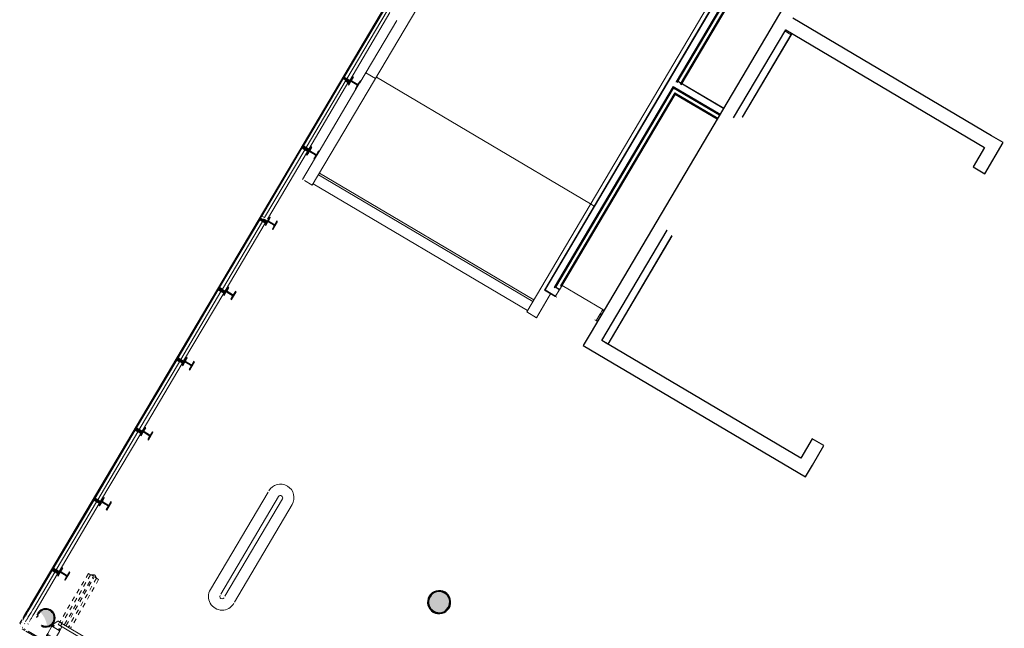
# Model space of a CAD drawing. Header units: metres. Extents: x 90929.1 to 91021.7, y 464820.1 to 464912.3.
# Tile 5 of 63: x 90929.1 to 90950.8, y 464834.6 to 464848. Entities that reach past the tile are written whole.
import ezdxf

# ---------------------------------------------------------------- set-up
doc = ezdxf.new("R2010")
doc.units = ezdxf.units.M
doc.linetypes.add('Dash', pattern=[6.35, 3.175, -3.175])
for name, color, linetype, lineweight in [('A-DOOR', 31, 'Continuous', 9), ('A-DOOR-FRAM', 31, 'Continuous', 9), ('A-DOOR-HDLN', 31, 'Dash', 9), ('A-FLOR', 192, 'Continuous', 9), ('A-GLAZ-CWMG', 51, 'Continuous', 9), ('A-WALL', 113, 'Continuous', 9), ('A-WALL-FNSH', 113, 'Continuous', 9), ('I-WALL', 2, 'Continuous', 9), ('S-COLS', 52, 'Continuous', 9)]:
    doc.layers.add(name, color=color, linetype=linetype, lineweight=lineweight)

# ---------------------------------------------------------------- blocks, each defined once
blk = doc.blocks.new('Rectangular Mullion - 31_regel boven-9803634-Situatie Nieuw')
at = {"layer": 'A-GLAZ-CWMG'}
for p, q in [((-44620, -85277), (-45101, -86090)), ((-44610, -85283), (-45090, -86095)), ((-44550, -85319), (-45026, -86124)), ((-44490, -85355), (-44967, -86161)), ((-44609, -85284), (-44550, -85319)), ((-45207, -86269), (-45231, -86309)), ((-45197, -86276), (-45211, -86299)), ((-45175, -86215), (-45206, -86268)), ((-45173, -86235), (-45194, -86271)), ((-45144, -86163), (-45174, -86213)), ((-45145, -86188), (-45171, -86232)), ((-45110, -86128), (-45144, -86186)), ((-45077, -86210), (-45144, -86323)), ((-45105, -86097), (-45143, -86162)), ((-45095, -86104), (-45108, -86125)), ((-45101, -86090), (-45105, -86097)), ((-45090, -86095), (-45095, -86104)), ((-45040, -86147), (-45076, -86207)), ((-45034, -86275), (-45053, -86307)), ((-45026, -86124), (-45040, -86147)), ((-45011, -86236), (-45034, -86274)), ((-44989, -86199), (-45011, -86235)), ((-44967, -86161), (-44989, -86199)), ((-45295, -86417), (-45302, -86429)), ((-45249, -86341), (-45261, -86360)), ((-45251, -86367), (-45258, -86379)), ((-45231, -86309), (-45249, -86341)), ((-45239, -86347), (-45247, -86360)), ((-45228, -86329), (-45238, -86345)), ((-45212, -86301), (-45227, -86326)), ((-45192, -86404), (-45199, -86416)), ((-45184, -86390), (-45188, -86397)), ((-45175, -86375), (-45179, -86383)), ((-45153, -86339), (-45173, -86373)), ((-45147, -86328), (-45151, -86335)), ((-45106, -86396), (-45113, -86408)), ((-45094, -86376), (-45098, -86382)), ((-45085, -86361), (-45094, -86375)), ((-45070, -86336), (-45080, -86353)), ((-45053, -86307), (-45069, -86334))]:
    blk.add_line(p, q, dxfattribs=at)
blk = doc.blocks.new('Rectangular Mullion - 31_regel boven-9376540-Situatie Nieuw')
at = {"layer": 'A-GLAZ-CWMG'}
for p, q in [((-7955, -23312), (-8841, -24810)), ((-7945, -23319), (-8831, -24816)), ((-7884, -23354), (-8771, -24852)), ((-7824, -23390), (-8710, -24887)), ((-7944, -23319), (-7884, -23354)), ((-8771, -24852), (-8830, -24816))]:
    blk.add_line(p, q, dxfattribs=at)
blk = doc.blocks.new('Rectangular Mullion - 31_stijl excl staalkoker-9376714-Situatie Nieuw')
at = {"layer": 'A-GLAZ-CWMG'}
blk.add_hatch(color=10, dxfattribs=at).paths.add_polyline_path([(-30, 106), (30, 105), (30, 41), (12, 41), (12, -34), (30, -35), (30, -50), (-30, -47), (-30, -34), (-12, -29), (-12, 41), (-30, 46), (-30, 105)], flags=0)
for p, q in [((-30, 41), (-30, 106)), ((-30, 106), (30, 106)), ((-12, 41), (-30, 41)), ((-12, -34), (-12, 41)), ((30, 41), (12, 41)), ((12, 41), (12, -34)), ((30, 106), (30, 41)), ((-30, -50), (-30, -34)), ((-30, -34), (-12, -34)), ((30, -50), (-30, -50)), ((12, -34), (30, -34)), ((30, -34), (30, -50))]:
    blk.add_line(p, q, dxfattribs=at)
blk = doc.blocks.new('31_D_speedgate_aangepast - 31_D_speedgate_aangepast-9166176-Situatie Nieuw')
at = {"layer": 'A-DOOR'}
for p, q in [((522, 305), (-770, 305)), ((-770, 305), (-770, 303)), ((-770, 303), (526, 303)), ((1955, 305), (663, 305)), ((663, 303), (1955, 303)), ((1955, 303), (1955, 305)), ((3387, 305), (2095, 305)), ((2095, 305), (2095, 303)), ((2095, 303), (3387, 303)), ((4820, 305), (3528, 305)), ((3528, 303), (4820, 303)), ((4820, 303), (4820, 305))]:
    blk.add_line(p, q, dxfattribs=at)
at = {"layer": 'A-DOOR-FRAM'}
for p, q in [((-870, 248), (-870, 185)), ((-813, 360), (-869, 252)), ((-765, 365), (-804, 365)), ((-770, 360), (-770, 310)), ((-715, 365), (-765, 365)), ((-765, 305), (-715, 305)), ((520, 365), (-715, 365)), ((-710, 310), (-710, 360)), ((-670, 250), (-679, 303)), ((-670, 185), (-670, 250)), ((515, 360), (515, 310)), ((570, 365), (520, 365)), ((575, 305), (522, 305)), ((522, 305), (522, 299)), ((522, 305), (522, 299)), ((522, 305), (522, 299)), ((522, 305), (522, 299)), ((522, 299), (533, 299)), ((522, 299), (533, 299)), ((522, 299), (533, 299)), ((533, 299), (522, 299)), ((575, 355), (575, 305)), ((610, 305), (610, 355)), ((610, 305), (663, 305)), ((610, 305), (610, 299)), ((663, 299), (610, 299)), ((611, 370), (611, 355)), ((611, 370), (1955, 370)), ((666, 365), (616, 365)), ((661, 310), (661, 360)), ((663, 299), (663, 305)), ((1955, 300), (663, 300)), ((1900, 365), (666, 365)), ((1840, 300), (1840, -50)), ((1950, 365), (1900, 365)), ((1900, 305), (1950, 305)), ((1905, 360), (1905, 310)), ((2095, 310), (1953, 310)), ((1955, 300), (1955, 370)), ((2095, 360), (2095, 310)), ((2150, 365), (2100, 365)), ((2100, 305), (2150, 305)), ((3385, 365), (2150, 365)), ((2155, 310), (2155, 360)), ((2210, -50), (2210, 300)), ((3380, 360), (3380, 310)), ((3435, 365), (3385, 365)), ((3387, 305), (3440, 305)), ((3387, 305), (3387, 299)), ((3440, 299), (3387, 299)), ((3440, 355), (3440, 305)), ((3440, 299), (3440, 305)), ((3475, 370), (3475, 355)), ((3475, 370), (4820, 370)), ((3475, 305), (3475, 355)), ((3475, 305), (3528, 305)), ((3475, 305), (3475, 299)), ((3525, 305), (3475, 305)), ((3528, 299), (3475, 299)), ((3530, 365), (3480, 365)), ((3525, 310), (3525, 360)), ((3528, 299), (3528, 305)), ((4820, 300), (3528, 300)), ((4765, 365), (3530, 365)), ((4729, 303), (4720, 250)), ((4720, 250), (4720, 185)), ((4815, 365), (4765, 365)), ((4765, 305), (4815, 305)), ((4770, 360), (4770, 310)), ((4854, 365), (4819, 365)), ((4820, 300), (4820, 370)), ((4919, 252), (4863, 360)), ((4920, 185), (4920, 248)), ((-870, 185), (-870, 15)), ((-870, 15), (-870, -40)), ((-685, 200), (-855, 200)), ((-855, 0), (-685, 0)), ((-670, 15), (-670, 185)), ((-670, -40), (-670, 15)), ((1925, 185), (1925, 15)), ((2110, 200), (1940, 200)), ((1940, 0), (2110, 0)), ((2125, 15), (2125, 185)), ((4720, 185), (4720, 15)), ((4720, 15), (4720, -40)), ((4905, 200), (4735, 200)), ((4735, 0), (4905, 0)), ((4920, 15), (4920, 185)), ((4920, -40), (4920, 15)), ((-860, -50), (-680, -50)), ((1850, -60), (2200, -60)), ((4730, -50), (4910, -50))]:
    blk.add_line(p, q, dxfattribs=at)
for centre, radius, start, end in [((-860, 248), 10, 152.4472, 180), ((-845, 225), 12, 360, 180), ((-845, 225), 12, 180, 360), ((-804, 355), 10, 90, 152.4472), ((-765, 360), 5, 90, 180), ((-765, 310), 5, 180, 270), ((-715, 360), 5, 360, 90), ((-715, 310), 5, 270, 360), ((-695, 225), 12, 0, 180), ((-695, 225), 12, 180, 360), ((520, 360), 5, 90, 180), ((520, 310), 5, 180, 270), ((810, 711), 496, 236.0709, 242.7971), ((570, 360), 5, 0, 90), ((570, 310), 5, 270, 360), ((208, 92), 451, 26.9535, 35.7206), ((593, 287), 20, 243.3324, 26.8198), ((592, 287), 20, 253.6214, 296.6676), ((592, 287), 20, 253.6214, 282.3189), ((592, 287), 20, 253.6214, 282.3189), ((592, 287), 20, 253.6214, 282.3189), ((593, 287), 20, 257.6811, 272.0299), ((593, 287), 20, 257.6811, 272.0299), ((593, 287), 20, 257.6811, 272.0299), ((977, 92), 451, 144.2794, 148.4173), ((375, 711), 496, 297.2029, 303.9291), ((616, 370), 5, 180, 270), ((666, 360), 5, 90, 180), ((666, 310), 5, 180, 270), ((1870, 280), 12, 0, 180), ((1870, 280), 12, 180, 360), ((1900, 360), 5, 0, 90), ((1900, 310), 5, 270, 0), ((1950, 370), 5, 270, 0), ((1950, 300), 5, 0, 90), ((2100, 360), 5, 90, 180), ((2100, 310), 5, 180, 270), ((2150, 360), 5, 0, 90), ((2150, 310), 5, 270, 0), ((2180, 275), 12, 0, 180), ((2180, 275), 12, 180, 360), ((2200, 300), 10, 0, 15), ((3385, 360), 5, 90, 180), ((3385, 310), 5, 180, 270), ((3675, 711), 496, 236.1157, 242.7971), ((3435, 360), 5, 0, 90), ((3435, 310), 5, 270, 360), ((3457, 287), 20, 153.1802, 296.6676), ((3073, 92), 451, 31.5827, 35.7206), ((3842, 92), 451, 144.2794, 153.0465), ((3458, 287), 20, 243.3324, 272.0299), ((3457, 287), 20, 253.6214, 282.3189), ((3457, 287), 20, 253.6214, 282.3189), ((3457, 287), 20, 253.6214, 282.3189), ((3458, 287), 20, 257.6811, 272.0299), ((3458, 287), 20, 257.6811, 272.0299), ((3458, 287), 20, 257.6811, 272.0299), ((3240, 711), 496, 297.2029, 305.1505), ((3480, 370), 5, 180, 270), ((3530, 360), 5, 90, 180), ((3530, 310), 5, 180, 270), ((4745, 225), 12, 360, 180), ((4745, 225), 12, 180, 360), ((4765, 360), 5, 0, 90), ((4765, 310), 5, 270, 0), ((4815, 370), 5, 270, 0), ((4815, 300), 5, 0, 90), ((4854, 355), 10, 27.5528, 90), ((4895, 225), 12, 360, 180), ((4895, 225), 12, 180, 360), ((4910, 248), 10, 0, 27.5528), ((-855, 185), 15, 90, 180), ((-855, 15), 15, 180, 270), ((-685, 185), 15, 360, 90), ((-685, 15), 15, 270, 360), ((1940, 185), 15, 90, 180), ((1940, 15), 15, 180, 270), ((2110, 185), 15, 0, 90), ((2110, 15), 15, 270, 0), ((4735, 185), 15, 90, 180), ((4735, 15), 15, 180, 270), ((4905, 185), 15, 0, 90), ((4905, 15), 15, 270, 0), ((-860, -40), 10, 180, 270), ((-845, -25), 12, 0, 180), ((-845, -25), 12, 180, 360), ((-695, -25), 12, 0, 180), ((-695, -25), 12, 180, 360), ((-680, -40), 10, 270, 360), ((1850, -50), 10, 180, 270), ((1870, -30), 12, 0, 180), ((1870, -30), 12, 180, 360), ((2180, -30), 12, 360, 180), ((2180, -30), 12, 180, 0), ((2200, -50), 10, 270, 360), ((4730, -40), 10, 180, 270), ((4745, -25), 12, 0, 180), ((4745, -25), 12, 180, 0), ((4895, -25), 12, 0, 180), ((4895, -25), 12, 180, 360), ((4910, -40), 10, 270, 0)]:
    blk.add_arc(centre, radius, start, end, dxfattribs=at)
for points, knots in [([(-770, 310), (-770, 310), (-770, 309), (-770, 308), (-769, 307), (-769, 307), (-769, 307), (-768, 306), (-768, 306), (-768, 306), (-768, 306)], [0, 0, 0, 0, 0.1666667, 0.25, 0.3333333, 0.4166667, 0.4583333, 0.5, 0.5833333, 0.6666667, 0.6666667, 0.6666667, 0.6666667]), ([(-765, 365), (-765, 365), (-766, 365), (-767, 365), (-767, 364), (-768, 364), (-768, 364), (-768, 364), (-769, 363), (-769, 363), (-769, 363), (-769, 362)], [0, 0, 0, 0, 0.1666667, 0.25, 0.3333333, 0.375, 0.4166667, 0.5, 0.5416667, 0.5833333, 0.6666667, 0.6666667, 0.6666667, 0.6666667]), ([(-715, 305), (-715, 305), (-714, 305), (-713, 305), (-713, 306), (-712, 306), (-712, 306), (-712, 306), (-711, 307), (-711, 307), (-711, 307), (-711, 307)], [0, 0, 0, 0, 0.1666667, 0.25, 0.3333333, 0.375, 0.4166667, 0.5, 0.5416667, 0.5833333, 0.6666667, 0.6666667, 0.6666667, 0.6666667]), ([(-710, 360), (-710, 360), (-710, 361), (-710, 362), (-711, 362), (-711, 363), (-711, 363), (-712, 364), (-712, 364), (-712, 364), (-712, 364)], [0, 0, 0, 0, 0.1666667, 0.25, 0.3333333, 0.4166667, 0.4583333, 0.5, 0.5833333, 0.6666667, 0.6666667, 0.6666667, 0.6666667]), ([(515, 362), (515, 363), (515, 363), (516, 363), (516, 364), (516, 364), (517, 364), (517, 364), (518, 365), (518, 365), (519, 365), (520, 365)], [0.3333333, 0.3333333, 0.3333333, 0.3333333, 0.4166667, 0.4583333, 0.5, 0.5833333, 0.6666667, 0.7083333, 0.75, 0.8333333, 1, 1, 1, 1]), ([(517, 306), (517, 306), (517, 306), (516, 306), (516, 306), (516, 307), (515, 307), (515, 307), (515, 308), (515, 309), (515, 310), (515, 310)], [0.3333333, 0.3333333, 0.3333333, 0.3333333, 0.375, 0.4166667, 0.5, 0.5416667, 0.5833333, 0.6666667, 0.75, 0.8333333, 1, 1, 1, 1]), ([(572, 364), (572, 364), (572, 364), (573, 364), (573, 364), (573, 363), (574, 363), (574, 362), (574, 362), (574, 361), (574, 360), (574, 360)], [0.3333333, 0.3333333, 0.3333333, 0.3333333, 0.375, 0.4166667, 0.5, 0.5416667, 0.5833333, 0.6666667, 0.75, 0.8333333, 1, 1, 1, 1]), ([(574, 307), (574, 307), (574, 307), (573, 307), (573, 306), (573, 306), (572, 306), (572, 306)], [0.3333333, 0.3333333, 0.3333333, 0.3333333, 0.4166667, 0.4583333, 0.5, 0.5833333, 0.6666667, 0.6666667, 0.6666667, 0.6666667]), ([(611, 370), (611, 370), (611, 369), (611, 368), (611, 367), (611, 367), (612, 367), (612, 367), (612, 366)], [0, 0, 0, 0, 0.1666667, 0.25, 0.3333333, 0.4166667, 0.4583333, 0.5, 0.5, 0.5, 0.5]), ([(666, 365), (665, 365), (664, 365), (664, 365), (663, 364), (663, 364), (662, 364), (662, 364), (662, 364)], [0, 0, 0, 0, 0.1666667, 0.25, 0.3333333, 0.375, 0.4166667, 0.5, 0.5, 0.5, 0.5]), ([(662, 306), (662, 306), (662, 306), (663, 306), (663, 306), (664, 305), (664, 305), (665, 305), (666, 305)], [0.5, 0.5, 0.5, 0.5, 0.5833333, 0.6666667, 0.7083333, 0.75, 0.8333333, 1, 1, 1, 1]), ([(1900, 365), (1900, 365), (1901, 365), (1902, 365), (1902, 364), (1903, 364), (1903, 364), (1903, 364), (1904, 364)], [0, 0, 0, 0, 0.1666667, 0.25, 0.3333333, 0.375, 0.4166667, 0.5, 0.5, 0.5, 0.5]), ([(1904, 306), (1903, 306), (1903, 306), (1903, 306), (1902, 306), (1902, 305), (1901, 305), (1900, 305), (1900, 305)], [0.5, 0.5, 0.5, 0.5, 0.5833333, 0.6666667, 0.7083333, 0.75, 0.8333333, 1, 1, 1, 1]), ([(1955, 370), (1955, 370), (1955, 369), (1955, 368), (1954, 367), (1954, 367), (1954, 367), (1954, 367), (1954, 366)], [0, 0, 0, 0, 0.1666667, 0.25, 0.3333333, 0.4166667, 0.4583333, 0.5, 0.5, 0.5, 0.5]), ([(1954, 302), (1954, 302), (1955, 302), (1955, 301), (1955, 300), (1955, 300)], [0.6666667, 0.6666667, 0.6666667, 0.6666667, 0.75, 0.8333333, 1, 1, 1, 1]), ([(2095, 310), (2095, 310), (2095, 309), (2095, 308), (2096, 307), (2096, 307), (2096, 307), (2097, 306), (2097, 306), (2097, 306), (2098, 306)], [0, 0, 0, 0, 0.1666667, 0.25, 0.3333333, 0.4166667, 0.4583333, 0.5, 0.5833333, 0.6666667, 0.6666667, 0.6666667, 0.6666667]), ([(2100, 365), (2100, 365), (2099, 365), (2098, 365), (2098, 364), (2097, 364), (2097, 364), (2097, 364), (2096, 363), (2096, 363), (2096, 363), (2096, 362)], [0, 0, 0, 0, 0.1666667, 0.25, 0.3333333, 0.375, 0.4166667, 0.5, 0.5416667, 0.5833333, 0.6666667, 0.6666667, 0.6666667, 0.6666667]), ([(2150, 305), (2150, 305), (2151, 305), (2152, 305), (2152, 306), (2153, 306), (2153, 306), (2153, 306), (2154, 307), (2154, 307), (2154, 307), (2154, 307)], [0, 0, 0, 0, 0.1666667, 0.25, 0.3333333, 0.375, 0.4166667, 0.5, 0.5416667, 0.5833333, 0.6666667, 0.6666667, 0.6666667, 0.6666667]), ([(2155, 360), (2155, 360), (2155, 361), (2155, 362), (2154, 362), (2154, 363), (2154, 363), (2153, 364), (2153, 364), (2153, 364), (2153, 364)], [0, 0, 0, 0, 0.1666667, 0.25, 0.3333333, 0.4166667, 0.4583333, 0.5, 0.5833333, 0.6666667, 0.6666667, 0.6666667, 0.6666667]), ([(3380, 362), (3380, 363), (3380, 363), (3381, 363), (3381, 364), (3381, 364), (3382, 364), (3382, 364), (3383, 365), (3383, 365), (3384, 365), (3385, 365)], [0.3333333, 0.3333333, 0.3333333, 0.3333333, 0.4166667, 0.4583333, 0.5, 0.5833333, 0.6666667, 0.7083333, 0.75, 0.8333333, 1, 1, 1, 1]), ([(3382, 306), (3382, 306), (3382, 306), (3381, 306), (3381, 306), (3381, 307), (3380, 307), (3380, 307), (3380, 308), (3380, 309), (3380, 310), (3380, 310)], [0.3333333, 0.3333333, 0.3333333, 0.3333333, 0.375, 0.4166667, 0.5, 0.5416667, 0.5833333, 0.6666667, 0.75, 0.8333333, 1, 1, 1, 1]), ([(3437, 364), (3437, 364), (3437, 364), (3438, 364), (3438, 364), (3438, 363), (3439, 363), (3439, 362), (3439, 362), (3439, 361), (3439, 360), (3439, 360)], [0.3333333, 0.3333333, 0.3333333, 0.3333333, 0.375, 0.4166667, 0.5, 0.5416667, 0.5833333, 0.6666667, 0.75, 0.8333333, 1, 1, 1, 1]), ([(3439, 307), (3439, 307), (3439, 307), (3438, 307), (3438, 306), (3438, 306), (3437, 306), (3437, 306)], [0.3333333, 0.3333333, 0.3333333, 0.3333333, 0.4166667, 0.4583333, 0.5, 0.5833333, 0.6666667, 0.6666667, 0.6666667, 0.6666667]), ([(3475, 370), (3475, 370), (3476, 369), (3476, 368), (3476, 367), (3476, 367), (3477, 367), (3477, 367), (3477, 366)], [0, 0, 0, 0, 0.1666667, 0.25, 0.3333333, 0.4166667, 0.4583333, 0.5, 0.5, 0.5, 0.5]), ([(3530, 365), (3530, 365), (3529, 365), (3529, 365), (3528, 364), (3528, 364), (3527, 364), (3527, 364), (3527, 364)], [0, 0, 0, 0, 0.1666667, 0.25, 0.3333333, 0.375, 0.4166667, 0.5, 0.5, 0.5, 0.5]), ([(3527, 306), (3527, 306), (3527, 306), (3528, 306), (3528, 306), (3529, 305), (3529, 305), (3530, 305), (3530, 305)], [0.5, 0.5, 0.5, 0.5, 0.5833333, 0.6666667, 0.7083333, 0.75, 0.8333333, 1, 1, 1, 1]), ([(4765, 365), (4765, 365), (4766, 365), (4767, 365), (4767, 364), (4768, 364), (4768, 364), (4768, 364), (4769, 364)], [0, 0, 0, 0, 0.1666667, 0.25, 0.3333333, 0.375, 0.4166667, 0.5, 0.5, 0.5, 0.5]), ([(4769, 306), (4768, 306), (4768, 306), (4768, 306), (4767, 306), (4767, 305), (4766, 305), (4765, 305), (4765, 305)], [0.5, 0.5, 0.5, 0.5, 0.5833333, 0.6666667, 0.7083333, 0.75, 0.8333333, 1, 1, 1, 1]), ([(4820, 370), (4820, 370), (4820, 369), (4820, 368), (4819, 367), (4819, 367), (4819, 367), (4819, 367), (4819, 366)], [0, 0, 0, 0, 0.1666667, 0.25, 0.3333333, 0.4166667, 0.4583333, 0.5, 0.5, 0.5, 0.5]), ([(4819, 302), (4819, 302), (4820, 302), (4820, 301), (4820, 300), (4820, 300)], [0.6666667, 0.6666667, 0.6666667, 0.6666667, 0.75, 0.8333333, 1, 1, 1, 1])]:
    blk.add_open_spline(points, degree=3, knots=knots, dxfattribs=at)
at = {"layer": 'A-DOOR-HDLN'}
for p, q in [((-715, 1610), (-770, 1610)), ((-770, 1610), (-770, 375)), ((-715, 1610), (-715, 375)), ((-710, 1615), (-660, 1615)), ((-701, 1619), (-646, 1651)), ((-655, 375), (-655, 1582)), ((-609, 375), (-623, 1582)), ((-564, 1616), (-614, 1615)), ((-563, 1611), (-508, 1611)), ((-563, 1611), (-549, 376)), ((-508, 1611), (-494, 392)), ((4558, 1611), (4544, 392)), ((4613, 1611), (4558, 1611)), ((4613, 1611), (4599, 376)), ((4614, 1616), (4664, 1615)), ((4659, 375), (4673, 1577)), ((4751, 1619), (4696, 1651)), ((4705, 375), (4705, 1577)), ((4760, 1615), (4710, 1615)), ((4765, 1610), (4820, 1610)), ((4765, 1610), (4765, 375)), ((4820, 1610), (4820, 375)), ((-770, 375), (-715, 375)), ((-549, 391), (-494, 392)), ((4599, 391), (4544, 392)), ((4820, 375), (4765, 375))]:
    blk.add_line(p, q, dxfattribs=at)
for centre, radius, start, end in [((-637, 1633), 20, 63.767, 207.2544), ((-187, 1875), 530, 208.2156, 215.3248), ((-1096, 1878), 541, 325.2287, 328.1917), ((-823, 1253), 443, 55.3483, 63.8772), ((4873, 1253), 443, 116.1228, 124.6517), ((4237, 1875), 530, 324.6752, 331.7844), ((4687, 1633), 20, 332.7456, 116.233), ((5146, 1878), 541, 211.8083, 214.7713)]:
    blk.add_arc(centre, radius, start, end, dxfattribs=at)
blk = doc.blocks.new('Rectangular Mullion - 31_stijl tpv hoek-9798705-Situatie Nieuw')
at = {"layer": 'A-GLAZ-CWMG'}
for p, q in [((-54, 106), (-60, 106)), ((-60, 106), (-60, 104)), ((-35, 41), (-35, 36)), ((-25, 36), (-25, 41))]:
    blk.add_line(p, q, dxfattribs=at)
blk = doc.blocks.new('Basic Wall _ 21_kantplank - ___-10286581-Situatie Nieuw')
at = {"layer": 'A-WALL'}
for p, q in [((97531, 5863), (97533, 5863)), ((97533, 5863), (97558, 5863)), ((97533, 5863), (97534, 5261)), ((97558, 5863), (97559, 5219)), ((97534, 5058), (97532, 5058)), ((97534, 5191), (97534, 5161)), ((97534, 5115), (97534, 5109)), ((97559, 5191), (97559, 5124))]:
    blk.add_line(p, q, dxfattribs=at)
blk = doc.blocks.new('Basic Wall _ 21_kantplank 2 - ___-12044861-Situatie Nieuw')
at = {"layer": 'A-WALL'}
for p, q in [((97061, 5016), (69085, 5016)), ((83472, 5041), (83454, 5041)), ((83514, 5041), (83495, 5041)), ((85272, 5041), (85254, 5041)), ((85314, 5041), (85295, 5041)), ((87072, 5041), (87054, 5041)), ((87114, 5041), (87095, 5041)), ((88872, 5041), (88854, 5041)), ((88914, 5041), (88895, 5041)), ((90672, 5041), (90654, 5041)), ((90714, 5041), (90695, 5041)), ((92472, 5041), (92454, 5041)), ((92514, 5041), (92495, 5041)), ((94272, 5041), (94254, 5041)), ((94314, 5041), (94295, 5041)), ((96072, 5041), (96054, 5041)), ((96114, 5041), (96095, 5041)), ((97124, 5016), (97072, 5016)), ((97203, 5016), (97128, 5016)), ((97295, 5016), (97204, 5016)), ((97351, 5016), (97297, 5016)), ((97366, 5016), (97359, 5016)), ((97516, 5016), (97426, 5016)), ((97474, 5041), (97467, 5041)), ((97517, 5043), (97517, 5041)), ((97517, 5040), (97517, 5016))]:
    blk.add_line(p, q, dxfattribs=at)

msp = doc.modelspace()

# ---------------------------------------------------------------- hatches: boundary and pattern name
at = {"layer": 'S-COLS', "lineweight": 5}
h = msp.add_hatch(color=256, dxfattribs=at)
h.paths.add_polyline_path([(90936.489, 464846.488), (90936.591, 464846.66), (90936.578, 464846.667), (90936.476, 464846.495)], flags=0)
h.paths.add_polyline_path([(90936.509, 464846.587), (90936.514, 464846.594), (90936.398, 464846.663), (90936.394, 464846.655), (90936.489, 464846.599)], flags=0)
h.paths.add_polyline_path([(90936.517, 464846.576), (90936.519, 464846.59), (90936.509, 464846.587), (90936.517, 464846.576)], flags=0)
h.paths.add_polyline_path([(90936.33, 464846.582), (90936.431, 464846.754), (90936.419, 464846.762), (90936.317, 464846.589)], flags=0)
h.paths.add_polyline_path([(90936.394, 464846.655), (90936.387, 464846.669), (90936.38, 464846.657), (90936.392, 464846.655)], flags=0)
h = msp.add_hatch(color=256, dxfattribs=at)
h.paths.add_polyline_path([(90935.572, 464844.938), (90935.67, 464845.113), (90935.661, 464845.118), (90935.559, 464844.946), (90935.57, 464844.94)], flags=0)
h.paths.add_polyline_path([(90935.592, 464845.037), (90935.597, 464845.045), (90935.482, 464845.113), (90935.477, 464845.106), (90935.579, 464845.045)], flags=0)
h.paths.add_polyline_path([(90935.601, 464845.026), (90935.603, 464845.041), (90935.592, 464845.037), (90935.6, 464845.027)], flags=0)
h.paths.add_polyline_path([(90935.413, 464845.033), (90935.515, 464845.205), (90935.502, 464845.212), (90935.4, 464845.04)], flags=0)
h.paths.add_polyline_path([(90935.477, 464845.106), (90935.471, 464845.12), (90935.467, 464845.107), (90935.475, 464845.106)], flags=0)
h = msp.add_hatch(color=256, dxfattribs=at)
h.paths.add_polyline_path([(90934.656, 464843.389), (90934.757, 464843.561), (90934.744, 464843.569), (90934.643, 464843.397)], flags=0)
h.paths.add_polyline_path([(90934.676, 464843.488), (90934.679, 464843.497), (90934.565, 464843.564), (90934.56, 464843.557), (90934.674, 464843.489)], flags=0)
h.paths.add_polyline_path([(90934.684, 464843.477), (90934.686, 464843.492), (90934.678, 464843.485), (90934.683, 464843.478)], flags=0)
h.paths.add_polyline_path([(90934.496, 464843.484), (90934.598, 464843.656), (90934.585, 464843.663), (90934.483, 464843.491)], flags=0)
h.paths.add_polyline_path([(90934.56, 464843.557), (90934.554, 464843.571), (90934.547, 464843.559), (90934.559, 464843.557)], flags=0)
h = msp.add_hatch(color=256, dxfattribs=at)
h.paths.add_polyline_path([(90933.739, 464841.84), (90933.841, 464842.012), (90933.828, 464842.02), (90933.726, 464841.848)], flags=0)
h.paths.add_polyline_path([(90933.759, 464841.939), (90933.764, 464841.947), (90933.648, 464842.015), (90933.644, 464842.007), (90933.746, 464841.947)], flags=0)
h.paths.add_polyline_path([(90933.767, 464841.928), (90933.769, 464841.943), (90933.759, 464841.939), (90933.767, 464841.929)], flags=0)
h.paths.add_polyline_path([(90933.58, 464841.934), (90933.682, 464842.107), (90933.669, 464842.114), (90933.567, 464841.942)], flags=0)
h.paths.add_polyline_path([(90933.644, 464842.007), (90933.638, 464842.022), (90933.63, 464842.009), (90933.642, 464842.008)], flags=0)
h = msp.add_hatch(color=256, dxfattribs=at)
h.paths.add_polyline_path([(90932.822, 464840.291), (90932.924, 464840.463), (90932.911, 464840.471), (90932.809, 464840.299)], flags=0)
h.paths.add_polyline_path([(90932.842, 464840.39), (90932.847, 464840.398), (90932.732, 464840.466), (90932.727, 464840.458), (90932.829, 464840.398)], flags=0)
h.paths.add_polyline_path([(90932.851, 464840.379), (90932.853, 464840.393), (90932.842, 464840.39), (90932.85, 464840.38)], flags=0)
h.paths.add_polyline_path([(90932.663, 464840.385), (90932.765, 464840.557), (90932.752, 464840.565), (90932.65, 464840.393)], flags=0)
h.paths.add_polyline_path([(90932.727, 464840.458), (90932.721, 464840.473), (90932.714, 464840.46), (90932.725, 464840.459)], flags=0)
h = msp.add_hatch(color=256, dxfattribs=at)
h.paths.add_polyline_path([(90931.906, 464838.742), (90932.007, 464838.914), (90931.995, 464838.922), (90931.893, 464838.75)], flags=0)
h.paths.add_polyline_path([(90931.926, 464838.841), (90931.93, 464838.849), (90931.815, 464838.917), (90931.814, 464838.907), (90931.915, 464838.848)], flags=0)
h.paths.add_polyline_path([(90931.934, 464838.83), (90931.936, 464838.844), (90931.926, 464838.841), (90931.934, 464838.831)], flags=0)
h.paths.add_polyline_path([(90931.746, 464838.836), (90931.848, 464839.008), (90931.835, 464839.016), (90931.733, 464838.844)], flags=0)
h.paths.add_polyline_path([(90931.811, 464838.909), (90931.804, 464838.924), (90931.797, 464838.911), (90931.809, 464838.909)], flags=0)
h = msp.add_hatch(color=256, dxfattribs=at)
h.paths.add_polyline_path([(90930.989, 464837.193), (90931.091, 464837.365), (90931.078, 464837.373), (90930.976, 464837.201)], flags=0)
h.paths.add_polyline_path([(90931.009, 464837.292), (90931.014, 464837.3), (90930.898, 464837.368), (90930.894, 464837.36), (90930.989, 464837.304)], flags=0)
h.paths.add_polyline_path([(90931.017, 464837.281), (90931.02, 464837.295), (90931.009, 464837.292), (90931.017, 464837.282)], flags=0)
h.paths.add_polyline_path([(90930.83, 464837.287), (90930.932, 464837.459), (90930.919, 464837.467), (90930.817, 464837.295)], flags=0)
h.paths.add_polyline_path([(90930.894, 464837.36), (90930.888, 464837.375), (90930.88, 464837.362), (90930.892, 464837.36)], flags=0)
h = msp.add_hatch(color=256, dxfattribs=at)
h.paths.add_polyline_path([(90930.072, 464835.644), (90930.174, 464835.816), (90930.161, 464835.824), (90930.059, 464835.651)], flags=0)
h.paths.add_polyline_path([(90930.093, 464835.743), (90930.097, 464835.75), (90929.982, 464835.819), (90929.977, 464835.811), (90930.072, 464835.755)], flags=0)
h.paths.add_polyline_path([(90930.101, 464835.732), (90930.103, 464835.746), (90930.093, 464835.743), (90930.1, 464835.732)], flags=0)
h.paths.add_polyline_path([(90929.913, 464835.738), (90930.015, 464835.91), (90930.002, 464835.918), (90929.9, 464835.746)], flags=0)
h.paths.add_polyline_path([(90929.977, 464835.811), (90929.971, 464835.825), (90929.964, 464835.813), (90929.976, 464835.811)], flags=0)
h = msp.add_hatch(color=256, dxfattribs=at)
h.paths.add_polyline_path([(90938.349, 464834.905), (90938.426, 464834.927), (90938.455, 464834.941), (90938.495, 464834.97), (90938.529, 464835.007), (90938.559, 464835.059), (90938.576, 464835.128), (90938.578, 464835.171), (90938.574, 464835.208), (90938.559, 464835.259), (90938.532, 464835.305), (90938.478, 464835.36), (90938.445, 464835.382), (90938.387, 464835.403), (90938.331, 464835.411), (90938.293, 464835.409), (90938.225, 464835.39), (90938.196, 464835.376), (90938.141, 464835.331), (90938.122, 464835.31), (90938.092, 464835.257), (90938.075, 464835.189), (90938.074, 464835.138), (90938.08, 464835.096), (90938.092, 464835.057), (90938.118, 464835.011), (90938.174, 464834.956), (90938.206, 464834.935), (90938.264, 464834.913), (90938.305, 464834.906), (90938.342, 464834.905)], flags=0)
h.paths.add_polyline_path([(90938.305, 464834.925), (90938.244, 464834.94), (90938.187, 464834.971), (90938.164, 464834.988), (90938.131, 464835.029), (90938.101, 464835.096), (90938.093, 464835.138), (90938.094, 464835.189), (90938.103, 464835.23), (90938.124, 464835.277), (90938.157, 464835.321), (90938.209, 464835.36), (90938.242, 464835.377), (90938.293, 464835.39), (90938.355, 464835.39), (90938.406, 464835.377), (90938.464, 464835.345), (90938.486, 464835.328), (90938.52, 464835.288), (90938.544, 464835.241), (90938.557, 464835.178), (90938.559, 464835.138), (90938.548, 464835.087), (90938.527, 464835.039), (90938.493, 464834.996), (90938.442, 464834.957), (90938.398, 464834.937), (90938.358, 464834.927)], flags=0)
for points in [[(90938.305, 464834.925), (90938.358, 464834.927), (90938.409, 464834.94), (90938.455, 464834.964), (90938.495, 464834.997), (90938.527, 464835.039), (90938.55, 464835.096), (90938.559, 464835.138), (90938.553, 464835.208), (90938.544, 464835.241), (90938.52, 464835.288), (90938.486, 464835.328), (90938.445, 464835.36), (90938.397, 464835.381), (90938.345, 464835.391), (90938.293, 464835.39), (90938.242, 464835.377), (90938.196, 464835.353), (90938.156, 464835.319), (90938.124, 464835.277), (90938.103, 464835.23), (90938.092, 464835.178), (90938.098, 464835.108), (90938.107, 464835.075), (90938.131, 464835.029), (90938.164, 464834.988), (90938.206, 464834.957), (90938.254, 464834.935), (90938.298, 464834.927)], [(90929.673, 464834.612), (90929.723, 464834.627), (90929.767, 464834.653), (90929.795, 464834.68), (90929.825, 464834.728), (90929.838, 464834.761), (90929.844, 464834.81), (90929.841, 464834.85), (90929.817, 464834.911), (90929.788, 464834.95), (90929.756, 464834.978), (90929.702, 464835.004), (90929.657, 464835.012), (90929.61, 464835.011), (90929.56, 464834.996), (90929.516, 464834.969), (90929.507, 464834.954), (90929.516, 464834.949), (90929.543, 464834.971), (90929.584, 464834.989), (90929.629, 464834.998), (90929.683, 464834.993), (90929.723, 464834.979), (90929.769, 464834.946), (90929.8, 464834.908), (90929.812, 464834.89), (90929.825, 464834.847), (90929.825, 464834.784), (90929.819, 464834.753), (90929.796, 464834.708), (90929.759, 464834.667), (90929.718, 464834.642), (90929.679, 464834.629), (90929.671, 464834.624), (90929.673, 464834.612)], [(90929.671, 464834.628), (90929.718, 464834.642), (90929.74, 464834.652), (90929.788, 464834.697), (90929.803, 464834.716), (90929.821, 464834.757), (90929.829, 464834.802), (90929.825, 464834.847), (90929.812, 464834.89), (90929.788, 464834.928), (90929.756, 464834.96), (90929.713, 464834.984), (90929.657, 464834.997), (90929.61, 464834.994), (90929.567, 464834.982), (90929.532, 464834.962), (90929.516, 464834.945), (90929.569, 464834.882), (90929.613, 464834.811), (90929.646, 464834.734), (90929.667, 464834.653), (90929.67, 464834.63)]]:
    msp.add_hatch(color=256, dxfattribs=at).paths.add_polyline_path(points, flags=0)

# ---------------------------------------------------------------- linework, layer by layer
at = {"layer": 'A-FLOR'}
for p, q in [((90935.525, 464844.368), (90940.054, 464852.022)), ((90944.787, 464849.221), (90940.259, 464841.567)), ((90937.39, 464848.006), (90936.576, 464846.629)), ((90936.921, 464846.721), (90936.706, 464846.848)), ((90941.666, 464843.953), (90936.94, 464846.75)), ((90936.94, 464846.75), (90941.666, 464843.953)), ((90936.489, 464846.488), (90935.674, 464845.111)), ((90935.572, 464844.938), (90935.31, 464844.495)), ((90935.66, 464844.596), (90940.393, 464841.795)), ((90935.682, 464844.633), (90940.415, 464841.832)), ((90935.353, 464844.47), (90935.525, 464844.368)), ((90940.276, 464841.597), (90935.543, 464844.398)), ((90941.747, 464843.905), (90941.669, 464843.951)), ((90940.474, 464841.44), (90940.787, 464841.969)), ((90940.259, 464841.567), (90940.474, 464841.44)), ((90934.548, 464837.586), (90933.275, 464835.434)), ((90933.505, 464835.338), (90934.778, 464837.489)), ((90934.864, 464837.439), (90933.591, 464835.287)), ((90933.806, 464835.16), (90935.079, 464837.311))]:
    msp.add_line(p, q, dxfattribs=at)
for centre, radius, start, end in [((90934.821, 464837.464), 0.3, 329.3867, 149.3867), ((90934.821, 464837.464), 0.05, 329.3867, 149.3867), ((90933.533, 464835.281), 0.3, 149.3867, 329.3867), ((90933.533, 464835.281), 0.05, 149.3867, 329.3867)]:
    msp.add_arc(centre, radius, start, end, dxfattribs=at)
at = {"layer": 'A-WALL', "lineweight": 25}
for p, q in [((90950.826, 464856.578), (90941.659, 464841.087)), ((90950.52, 464845.459), (90946.131, 464848.056)), ((90944.827, 464845.852), (90945.979, 464847.798)), ((90945.979, 464847.798), (90950.368, 464845.2)), ((90950.779, 464845.306), (90950.52, 464845.459)), ((90950.368, 464845.2), (90950.113, 464844.77)), ((90950.371, 464844.617), (90950.779, 464845.306)), ((90950.113, 464844.77), (90950.371, 464844.617)), ((90941.917, 464840.934), (90943.361, 464843.373)), ((90941.659, 464841.087), (90941.506, 464840.829)), ((90941.506, 464840.829), (90946.412, 464837.926)), ((90946.307, 464838.337), (90941.917, 464840.934)), ((90946.561, 464838.767), (90946.307, 464838.337)), ((90946.819, 464838.615), (90946.561, 464838.767)), ((90946.565, 464838.184), (90946.819, 464838.615)), ((90946.412, 464837.926), (90946.565, 464838.184))]:
    msp.add_line(p, q, dxfattribs=at)
at = {"layer": 'A-WALL'}
for p, q in [((90940.663, 464842.054), (90944.666, 464848.819)), ((90943.56, 464846.65), (90944.78, 464848.711)), ((90945.979, 464847.798), (90944.827, 464845.852)), ((90945.012, 464845.87), (90946.108, 464847.721)), ((90946.093, 464847.69), (90945.964, 464847.767)), ((90936.26, 464846.685), (90936.251, 464846.669)), ((90936.282, 464846.721), (90936.273, 464846.706)), ((90940.868, 464842.107), (90943.494, 464846.543)), ((90943.494, 464846.543), (90944.526, 464845.932)), ((90943.56, 464846.65), (90943.555, 464846.642)), ((90943.57, 464846.673), (90944.603, 464846.061)), ((90944.526, 464845.932), (90944.603, 464846.061)), ((90944.475, 464845.846), (90944.514, 464845.911)), ((90935.359, 464845.167), (90935.35, 464845.151)), ((90935.38, 464845.203), (90935.371, 464845.187)), ((90934.427, 464843.587), (90934.418, 464843.571)), ((90934.448, 464843.623), (90934.439, 464843.607)), ((90943.361, 464843.373), (90941.917, 464840.934)), ((90942.047, 464840.858), (90943.464, 464843.253)), ((90933.51, 464842.038), (90933.501, 464842.022)), ((90933.532, 464842.074), (90933.523, 464842.058)), ((90940.895, 464841.917), (90940.663, 464842.054)), ((90940.879, 464842.101), (90940.868, 464842.107)), ((90940.92, 464841.89), (90940.89, 464841.908)), ((90940.895, 464841.917), (90940.972, 464842.046)), ((90941.872, 464841.513), (90941.796, 464841.384)), ((90941.825, 464841.367), (90941.901, 464841.496)), ((90941.872, 464841.513), (90941.901, 464841.496)), ((90941.923, 464841.599), (90941.885, 464841.535)), ((90941.914, 464841.517), (90941.952, 464841.582)), ((90941.79, 464841.375), (90941.76, 464841.393)), ((90941.825, 464841.367), (90941.796, 464841.384)), ((90941.917, 464840.934), (90942.047, 464840.858)), ((90932.594, 464840.488), (90932.585, 464840.473)), ((90932.615, 464840.525), (90932.606, 464840.509)), ((90931.677, 464838.939), (90931.668, 464838.924)), ((90931.699, 464838.975), (90931.689, 464838.96)), ((90930.761, 464837.39), (90930.751, 464837.375)), ((90930.782, 464837.426), (90930.773, 464837.411)), ((90929.844, 464835.841), (90929.835, 464835.826)), ((90929.865, 464835.877), (90929.856, 464835.862)), ((90929.121, 464834.62), (90929.121, 464834.619))]:
    msp.add_line(p, q, dxfattribs=at)
at = {"layer": 'A-WALL-FNSH'}
for p, q in [((90943.571, 464846.644), (90948.09, 464854.282)), ((90943.582, 464846.637), (90948.107, 464854.286)), ((90943.646, 464846.599), (90948.172, 464854.248)), ((90943.657, 464846.593), (90948.176, 464854.231)), ((90943.668, 464846.586), (90948.181, 464854.213)), ((90944.657, 464848.824), (90940.649, 464842.051)), ((90945.023, 464845.869), (90946.116, 464847.716)), ((90946.101, 464847.685), (90946.093, 464847.69)), ((90944.608, 464846.07), (90943.575, 464846.681)), ((90940.886, 464842.111), (90943.498, 464846.526)), ((90940.903, 464842.116), (90943.502, 464846.509)), ((90943.498, 464846.526), (90944.52, 464845.922)), ((90943.502, 464846.509), (90944.514, 464845.911)), ((90940.982, 464842.054), (90943.537, 464846.372)), ((90941.005, 464842.142), (90943.529, 464846.406)), ((90941.022, 464842.146), (90943.533, 464846.389)), ((90943.529, 464846.406), (90944.475, 464845.846)), ((90943.533, 464846.389), (90944.469, 464845.836)), ((90943.537, 464846.372), (90944.463, 464845.825)), ((90944.603, 464846.061), (90944.608, 464846.07)), ((90944.463, 464845.825), (90944.475, 464845.846)), ((90944.514, 464845.911), (90944.526, 464845.932)), ((90942.055, 464840.853), (90943.472, 464843.247)), ((90940.989, 464842.065), (90940.903, 464842.116)), ((90941.027, 464842.129), (90941.005, 464842.142)), ((90941.033, 464842.14), (90941.022, 464842.146)), ((90940.649, 464842.051), (90940.89, 464841.908)), ((90940.982, 464842.054), (90940.886, 464842.111)), ((90940.89, 464841.908), (90940.895, 464841.917)), ((90940.972, 464842.046), (90940.976, 464842.043)), ((90941.885, 464841.535), (90941.872, 464841.513)), ((90941.878, 464841.524), (90941.908, 464841.507)), ((90941.885, 464841.535), (90941.914, 464841.517)), ((90941.901, 464841.496), (90941.914, 464841.517)), ((90941.936, 464841.621), (90941.923, 464841.599)), ((90941.923, 464841.599), (90941.952, 464841.582)), ((90941.929, 464841.61), (90941.958, 464841.593)), ((90941.965, 464841.603), (90941.936, 464841.621)), ((90941.952, 464841.582), (90941.965, 464841.603)), ((90941.796, 464841.384), (90941.79, 464841.375)), ((90941.79, 464841.375), (90941.82, 464841.358)), ((90941.82, 464841.358), (90941.825, 464841.367)), ((90942.047, 464840.858), (90942.055, 464840.853))]:
    msp.add_line(p, q, dxfattribs=at)
at = {"layer": 'I-WALL'}
for p, q in [((90941.04, 464842.151), (90941.936, 464841.621)), ((90940.982, 464842.054), (90940.976, 464842.043))]:
    msp.add_line(p, q, dxfattribs=at)
at = {"layer": 'S-COLS', "lineweight": 25}
for p, q in [((90936.419, 464846.762), (90936.317, 464846.589)), ((90936.392, 464846.687), (90936.431, 464846.754)), ((90936.431, 464846.754), (90936.419, 464846.762)), ((90936.317, 464846.589), (90936.33, 464846.582)), ((90936.33, 464846.582), (90936.369, 464846.649)), ((90936.394, 464846.655), (90936.509, 464846.587)), ((90936.514, 464846.594), (90936.398, 464846.663)), ((90936.515, 464846.562), (90936.476, 464846.495)), ((90936.476, 464846.495), (90936.489, 464846.488)), ((90936.489, 464846.488), (90936.591, 464846.66)), ((90936.578, 464846.667), (90936.538, 464846.601)), ((90936.591, 464846.66), (90936.578, 464846.667)), ((90935.502, 464845.212), (90935.4, 464845.04)), ((90935.475, 464845.138), (90935.515, 464845.205)), ((90935.515, 464845.205), (90935.502, 464845.212)), ((90935.4, 464845.04), (90935.413, 464845.033)), ((90935.413, 464845.033), (90935.452, 464845.099)), ((90935.477, 464845.106), (90935.592, 464845.037)), ((90935.597, 464845.045), (90935.482, 464845.113)), ((90935.599, 464845.013), (90935.559, 464844.946)), ((90935.559, 464844.946), (90935.572, 464844.938)), ((90935.572, 464844.938), (90935.674, 464845.111)), ((90935.661, 464845.118), (90935.622, 464845.052)), ((90935.674, 464845.111), (90935.661, 464845.118)), ((90934.585, 464843.663), (90934.483, 464843.491)), ((90934.559, 464843.589), (90934.598, 464843.656)), ((90934.598, 464843.656), (90934.585, 464843.663)), ((90934.483, 464843.491), (90934.496, 464843.484)), ((90934.496, 464843.484), (90934.536, 464843.55)), ((90934.56, 464843.557), (90934.676, 464843.488)), ((90934.68, 464843.496), (90934.565, 464843.564)), ((90934.682, 464843.464), (90934.643, 464843.397)), ((90934.656, 464843.389), (90934.757, 464843.561)), ((90934.744, 464843.569), (90934.705, 464843.502)), ((90934.757, 464843.561), (90934.744, 464843.569)), ((90934.643, 464843.397), (90934.656, 464843.389)), ((90933.669, 464842.114), (90933.567, 464841.942)), ((90933.567, 464841.942), (90933.58, 464841.934)), ((90933.58, 464841.934), (90933.619, 464842.001)), ((90933.642, 464842.04), (90933.682, 464842.107)), ((90933.644, 464842.007), (90933.759, 464841.939)), ((90933.764, 464841.947), (90933.648, 464842.015)), ((90933.682, 464842.107), (90933.669, 464842.114)), ((90933.765, 464841.915), (90933.726, 464841.848)), ((90933.739, 464841.84), (90933.841, 464842.012)), ((90933.828, 464842.02), (90933.788, 464841.953)), ((90933.841, 464842.012), (90933.828, 464842.02)), ((90933.726, 464841.848), (90933.739, 464841.84)), ((90932.752, 464840.565), (90932.65, 464840.393)), ((90932.65, 464840.393), (90932.663, 464840.385)), ((90932.663, 464840.385), (90932.702, 464840.452)), ((90932.725, 464840.491), (90932.765, 464840.557)), ((90932.727, 464840.458), (90932.842, 464840.39)), ((90932.847, 464840.398), (90932.732, 464840.466)), ((90932.765, 464840.557), (90932.752, 464840.565)), ((90932.822, 464840.291), (90932.924, 464840.463)), ((90932.911, 464840.471), (90932.872, 464840.404)), ((90932.924, 464840.463), (90932.911, 464840.471)), ((90932.849, 464840.365), (90932.809, 464840.299)), ((90932.809, 464840.299), (90932.822, 464840.291)), ((90931.835, 464839.016), (90931.733, 464838.844)), ((90931.746, 464838.836), (90931.786, 464838.903)), ((90931.809, 464838.942), (90931.848, 464839.008)), ((90931.811, 464838.909), (90931.926, 464838.841)), ((90931.93, 464838.849), (90931.815, 464838.917)), ((90931.848, 464839.008), (90931.835, 464839.016)), ((90931.906, 464838.742), (90932.007, 464838.914)), ((90931.995, 464838.922), (90931.955, 464838.855)), ((90932.007, 464838.914), (90931.995, 464838.922)), ((90931.733, 464838.844), (90931.746, 464838.836)), ((90931.932, 464838.816), (90931.893, 464838.75)), ((90931.893, 464838.75), (90931.906, 464838.742)), ((90930.919, 464837.467), (90930.817, 464837.295)), ((90930.83, 464837.287), (90930.869, 464837.354)), ((90930.892, 464837.392), (90930.932, 464837.459)), ((90930.894, 464837.36), (90931.009, 464837.292)), ((90931.014, 464837.3), (90930.898, 464837.368)), ((90930.932, 464837.459), (90930.919, 464837.467)), ((90930.989, 464837.193), (90931.091, 464837.365)), ((90931.078, 464837.373), (90931.038, 464837.306)), ((90931.091, 464837.365), (90931.078, 464837.373)), ((90930.817, 464837.295), (90930.83, 464837.287)), ((90931.016, 464837.267), (90930.976, 464837.201)), ((90930.976, 464837.201), (90930.989, 464837.193)), ((90930.002, 464835.918), (90929.9, 464835.746)), ((90929.976, 464835.843), (90930.015, 464835.91)), ((90930.097, 464835.75), (90929.982, 464835.819)), ((90930.015, 464835.91), (90930.002, 464835.918)), ((90930.072, 464835.644), (90930.174, 464835.816)), ((90930.161, 464835.824), (90930.122, 464835.757)), ((90930.174, 464835.816), (90930.161, 464835.824)), ((90929.9, 464835.746), (90929.913, 464835.738)), ((90929.913, 464835.738), (90929.953, 464835.805)), ((90929.977, 464835.811), (90930.093, 464835.743)), ((90930.099, 464835.718), (90930.059, 464835.651)), ((90930.059, 464835.651), (90930.072, 464835.644))]:
    msp.add_line(p, q, dxfattribs=at)
for centre, radius, start, end in [((90936.407, 464846.678), 0.018, 149.3867, 239.3867), ((90936.385, 464846.639), 0.018, 59.3867, 149.3867), ((90936.5, 464846.571), 0.018, 329.3867, 59.3867), ((90936.523, 464846.61), 0.018, 239.3867, 329.3867), ((90935.468, 464845.09), 0.018, 59.3867, 149.3867), ((90935.491, 464845.129), 0.018, 149.3867, 239.3867), ((90935.583, 464845.022), 0.018, 329.3867, 59.3867), ((90935.606, 464845.061), 0.018, 239.3867, 329.3867), ((90934.551, 464843.541), 0.018, 59.3867, 149.3867), ((90934.574, 464843.58), 0.018, 149.3867, 239.3867), ((90934.667, 464843.473), 0.018, 329.3867, 59.3867), ((90934.689, 464843.512), 0.018, 239.3867, 329.3867), ((90933.635, 464841.992), 0.018, 59.3867, 149.3867), ((90933.658, 464842.031), 0.018, 149.3867, 239.3867), ((90933.75, 464841.924), 0.018, 329.3867, 59.3867), ((90933.773, 464841.962), 0.018, 239.3867, 329.3867), ((90932.718, 464840.443), 0.018, 59.3867, 149.3867), ((90932.741, 464840.482), 0.018, 149.3867, 239.3867), ((90932.833, 464840.375), 0.018, 329.3867, 59.3867), ((90932.856, 464840.413), 0.018, 239.3867, 329.3867), ((90931.801, 464838.894), 0.018, 59.3867, 149.3867), ((90931.824, 464838.932), 0.018, 149.3867, 239.3867), ((90931.94, 464838.864), 0.018, 239.3867, 329.3867), ((90931.917, 464838.825), 0.018, 329.3867, 59.3867), ((90930.885, 464837.345), 0.018, 59.3867, 149.3867), ((90930.908, 464837.383), 0.018, 149.3867, 239.3867), ((90931, 464837.276), 0.018, 329.3867, 59.3867), ((90931.023, 464837.315), 0.018, 239.3867, 329.3867), ((90929.968, 464835.795), 0.018, 59.3867, 149.3867), ((90929.991, 464835.834), 0.018, 149.3867, 239.3867), ((90930.083, 464835.727), 0.018, 329.3867, 59.3867), ((90930.106, 464835.766), 0.018, 239.3867, 329.3867), ((90938.325, 464835.158), 0.254, 59.3867, 239.3867), ((90938.325, 464835.158), 0.234, 59.3867, 239.3867), ((90938.325, 464835.158), 0.234, 59.3867, 239.3867), ((90938.325, 464835.158), 0.254, 239.3867, 59.3867), ((90938.325, 464835.158), 0.234, 239.3867, 59.3867), ((90938.325, 464835.158), 0.234, 239.3867, 59.3867), ((90929.642, 464834.811), 0.203, 135.5405, 149.3867), ((90929.642, 464834.811), 0.187, 133.2163, 149.3867), ((90929.642, 464834.811), 0.187, 135.5405, 149.3867), ((90929.642, 464834.811), 0.203, 329.3867, 133.6525), ((90929.642, 464834.811), 0.187, 133.2163, 135.5405), ((90929.642, 464834.811), 0.187, 329.3867, 132.2848), ((90929.642, 464834.811), 0.187, 329.3867, 132.2848), ((90929.642, 464834.811), 0.203, 173.346, 175.2193), ((90929.642, 464834.811), 0.203, 175.3638, 177.0723), ((90929.642, 464834.811), 0.203, 171.4239, 173.3369), ((90929.642, 464834.811), 0.203, 169.4792, 171.2755), ((90929.642, 464834.811), 0.203, 158.2244, 160.7767), ((90929.642, 464834.811), 0.203, 155.0678, 157.966), ((90929.642, 464834.811), 0.187, 172.2646, 174.1238), ((90929.642, 464834.811), 0.187, 172.2646, 174.1238), ((90929.642, 464834.811), 0.187, 170.0055, 172.0328), ((90929.642, 464834.811), 0.187, 170.0055, 172.0328), ((90929.642, 464834.811), 0.187, 167.7499, 169.9086), ((90929.642, 464834.811), 0.187, 167.7499, 169.9086), ((90929.642, 464834.811), 0.203, 152.0772, 154.2858), ((90929.642, 464834.811), 0.187, 165.5554, 167.6886), ((90929.642, 464834.811), 0.187, 165.5554, 167.6886), ((90929.642, 464834.811), 0.187, 163.3236, 165.3111), ((90929.642, 464834.811), 0.187, 163.3236, 165.3111), ((90929.642, 464834.811), 0.187, 160.4116, 162.6886), ((90929.642, 464834.811), 0.187, 160.4116, 162.6886), ((90929.642, 464834.811), 0.187, 154.8903, 157.3882), ((90929.642, 464834.811), 0.187, 154.8903, 157.3882), ((90929.642, 464834.811), 0.187, 150.6936, 153.6001), ((90929.642, 464834.811), 0.187, 150.6936, 153.6001), ((90929.642, 464834.811), 0.203, 231.8619, 232.4636), ((90929.642, 464834.811), 0.187, 237.5984, 239.6876), ((90929.642, 464834.811), 0.187, 237.5984, 239.6876), ((90929.642, 464834.811), 0.203, 242.6465, 244.6984), ((90929.642, 464834.811), 0.187, 244.0104, 246.2485), ((90929.642, 464834.811), 0.187, 244.0104, 246.2485), ((90929.642, 464834.811), 0.203, 247.0306, 260.1559), ((90929.642, 464834.811), 0.187, 246.3098, 260.1559), ((90929.642, 464834.811), 0.187, 246.3098, 260.1559), ((90929.642, 464834.811), 0.187, 260.4398, 278.9974), ((90929.642, 464834.811), 0.187, 260.4398, 278.9974), ((90929.642, 464834.811), 0.203, 261.551, 278.8336), ((90929.642, 464834.811), 0.187, 278.9974, 329.3867), ((90929.642, 464834.811), 0.187, 278.9974, 329.3867), ((90929.642, 464834.811), 0.203, 278.8336, 329.3867)]:
    msp.add_arc(centre, radius, start, end, dxfattribs=at)

# ---------------------------------------------------------------- block references
at = {"layer": 'A-DOOR', "xscale": 0.001, "yscale": 0.001, "zscale": 0.001, "rotation": 329.3867000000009}
msp.add_blockref('31_D_speedgate_aangepast - 31_D_speedgate_aangepast-9166176-Situatie Nieuw', (90930.425, 464834.011), dxfattribs=at)
at = {"layer": 'A-GLAZ-CWMG', "xscale": 0.001, "yscale": 0.001, "zscale": 0.001}
for name, p in [('Rectangular Mullion - 31_regel boven-9376540-Situatie Nieuw', (90945.06, 464871.568)), ('Rectangular Mullion - 31_regel boven-9376540-Situatie Nieuw', (90944.158, 464870.05)), ('Rectangular Mullion - 31_regel boven-9376540-Situatie Nieuw', (90943.242, 464868.501)), ('Rectangular Mullion - 31_regel boven-9376540-Situatie Nieuw', (90942.31, 464866.921)), ('Rectangular Mullion - 31_regel boven-9376540-Situatie Nieuw', (90941.393, 464865.372)), ('Rectangular Mullion - 31_regel boven-9376540-Situatie Nieuw', (90940.477, 464863.822)), ('Rectangular Mullion - 31_regel boven-9376540-Situatie Nieuw', (90939.56, 464862.273)), ('Rectangular Mullion - 31_regel boven-9376540-Situatie Nieuw', (90938.644, 464860.724)), ('Rectangular Mullion - 31_regel boven-9803634-Situatie Nieuw', (90974.392, 464921.14))]:
    msp.add_blockref(name, p, dxfattribs=at)
at = {"layer": 'A-GLAZ-CWMG', "extrusion": (0, 0, -1), "xscale": 0.001, "yscale": 0.001, "zscale": 0.001, "rotation": 120.6132999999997}
for p in [(-90936.244, 464846.708), (-90935.343, 464845.19), (-90934.411, 464843.61), (-90933.494, 464842.061), (-90932.578, 464840.512), (-90931.661, 464838.963), (-90930.745, 464837.414), (-90929.828, 464835.864)]:
    msp.add_blockref('Rectangular Mullion - 31_stijl excl staalkoker-9376714-Situatie Nieuw', p, dxfattribs=at)
at = {"layer": 'A-GLAZ-CWMG', "xscale": 0.0009999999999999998, "yscale": 0.0009999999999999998, "zscale": 0.0009999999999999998, "rotation": 239.3867000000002}
msp.add_blockref('Rectangular Mullion - 31_stijl tpv hoek-9798705-Situatie Nieuw', (90929.128, 464834.681), dxfattribs=at)
at = {"layer": 'A-WALL', "xscale": 0.001, "yscale": 0.001, "zscale": 0.001, "rotation": 239.3867000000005}
for name, p in [('Basic Wall _ 21_kantplank 2 - ___-12044861-Situatie Nieuw', (90974.407, 464921.171)), ('Basic Wall _ 21_kantplank - ___-10286581-Situatie Nieuw', (90974.392, 464921.14))]:
    msp.add_blockref(name, p, dxfattribs=at)

doc.saveas('drawing.dxf')
